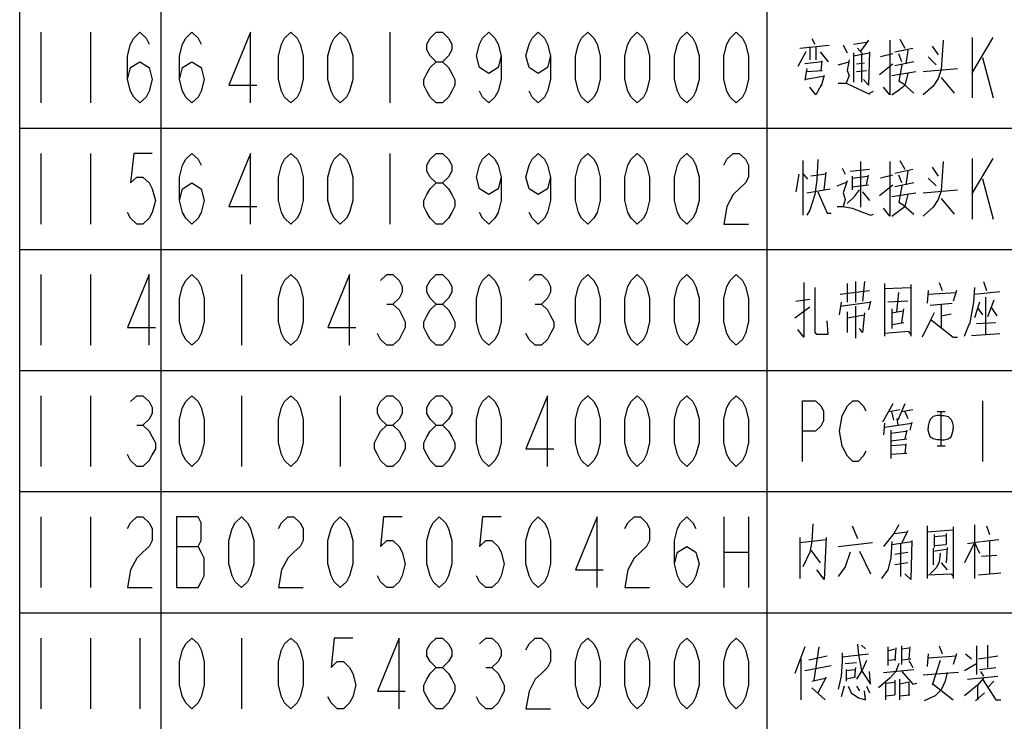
# Model space of a CAD drawing. Header units: millimetres. Extents: x 0 to 5902, y 0 to 4136.
# Tile 54 of 59: x 4934 to 5178, y 3453 to 3627. Entities that reach past the tile are written whole.
import ezdxf

# ---------------------------------------------------------------- set-up
doc = ezdxf.new("R2010")
doc.units = ezdxf.units.MM
doc.header["$LTSCALE"] = 81.675
doc.layers.get('0').update_dxf_attribs({"linetype": 'CONTINUOUS'})
doc.layers.add('010008340000_DXF_TABLE', color=7, linetype='CONTINUOUS')

# ---------------------------------------------------------------- blocks, each defined once
blk = doc.blocks.new('TABLE_BL0', base_point=(5418.04, 2054.83))
at = {"layer": '010008340000_DXF_TABLE', "color": 2, "linetype": 'Continuous'}
for p, q in [((4934.17, 330.25), (4934.17, 3780.25)), ((4969.17, 330.25), (4969.17, 3780.25)), ((5119.17, 330.25), (5119.17, 3780.25)), ((4934.17, 3600.25), (5894.17, 3600.25)), ((4934.17, 3570.25), (5894.17, 3570.25)), ((4934.17, 3540.25), (5894.17, 3540.25)), ((4934.17, 3510.25), (5894.17, 3510.25)), ((4934.17, 3480.25), (5894.17, 3480.25))]:
    blk.add_line(p, q, dxfattribs=at)
at = {"layer": '010008340000_DXF_TABLE', "color": 5, "linetype": 'Continuous'}
for p, q in [((4939.42, 3624), (4939.42, 3606.5)), ((4951.67, 3624), (4951.67, 3606.5)), ((5025.79, 3624), (5025.79, 3606.5)), ((5130.29, 3622.51), (5131.04, 3621.06)), ((5152.04, 3622.27), (5153.29, 3620.09)), ((5169.92, 3622.75), (5169.92, 3607.75)), ((5169.92, 3614), (5175.17, 3622.75)), ((5127.29, 3620.09), (5134.54, 3620.82)), ((5129.79, 3620.33), (5129.79, 3617.19)), ((5131.29, 3620.33), (5131.29, 3617.19)), ((5138.04, 3620.82), (5139.04, 3618.88)), ((5140.54, 3621.06), (5143.79, 3621.54)), ((5141.54, 3620.09), (5142.79, 3618.64)), ((5144.29, 3622.03), (5142.29, 3619.37)), ((5150.79, 3619.13), (5155.29, 3620.09)), ((5160.04, 3620.58), (5161.54, 3618.4)), ((5128.79, 3619.13), (5126.79, 3615.5)), ((5132.29, 3619.13), (5134.29, 3616.71)), ((5140.54, 3618.16), (5144.54, 3618.88)), ((5140.54, 3618.88), (5140.54, 3611.63)), ((5142.54, 3618.4), (5142.54, 3611.63)), ((5150.29, 3618.64), (5147.29, 3617.92)), ((5152.54, 3616.71), (5151.79, 3618.64)), ((5154.04, 3619.61), (5153.54, 3616.22)), ((5161.04, 3615.98), (5159.04, 3617.92)), ((5172.54, 3617.75), (5175.17, 3607.75)), ((5132.79, 3616.71), (5128.54, 3616.22)), ((5129.04, 3615.01), (5128.54, 3612.11)), ((5132.54, 3614.53), (5132.79, 3616.95)), ((5136.79, 3615.98), (5139.54, 3616.71)), ((5141.29, 3616.22), (5143.29, 3616.46)), ((5147.04, 3613.56), (5150.29, 3616.22)), ((5155.54, 3616.71), (5150.79, 3615.74)), ((5152.54, 3615.98), (5151.79, 3611.87)), ((5157.79, 3614.29), (5166.29, 3615.01)), ((5133.04, 3613.08), (5128.79, 3612.35)), ((5129.04, 3614.29), (5132.79, 3614.53)), ((5133.29, 3613.32), (5132.54, 3610.66)), ((5141.29, 3614.29), (5143.79, 3614.53)), ((5150.04, 3613.32), (5156.04, 3614.29)), ((5154.04, 3613.8), (5153.29, 3610.9)), ((5162.29, 3612.83), (5165.54, 3608.96)), ((5153.04, 3611.14), (5151.79, 3611.87)), ((5153.04, 3611.14), (5155.54, 3608.96)), ((5144.54, 3608.96), (5145.54, 3609.45)), ((4939.42, 3594), (4939.42, 3576.5)), ((4951.67, 3594), (4951.67, 3576.5)), ((5025.79, 3594), (5025.79, 3576.5)), ((5128.04, 3592.27), (5128.04, 3578.72)), ((5142.29, 3592.03), (5142.29, 3580.66)), ((5152.04, 3592.27), (5153.29, 3590.09)), ((5160.04, 3590.58), (5161.54, 3588.4)), ((5169.92, 3592.75), (5169.92, 3577.75)), ((5169.92, 3584), (5175.17, 3592.75)), ((5127.04, 3588.88), (5126.29, 3584.53)), ((5129.29, 3587.67), (5128.04, 3589.13)), ((5133.79, 3588.88), (5130.04, 3588.4)), ((5133.29, 3585.01), (5133.79, 3589.37)), ((5137.79, 3590.34), (5138.54, 3588.88)), ((5139.79, 3589.61), (5144.54, 3590.09)), ((5140.29, 3587.92), (5144.04, 3588.4)), ((5140.29, 3588.4), (5140.29, 3585.01)), ((5143.79, 3586.22), (5144.29, 3588.64)), ((5150.29, 3588.64), (5147.29, 3587.92)), ((5150.79, 3589.13), (5155.29, 3590.09)), ((5152.54, 3586.71), (5151.79, 3588.64)), ((5154.04, 3589.61), (5153.54, 3586.22)), ((5136.54, 3585.98), (5139.04, 3586.95)), ((5140.29, 3585.74), (5144.29, 3586.22)), ((5147.04, 3583.56), (5150.29, 3586.22)), ((5155.54, 3586.71), (5150.79, 3585.74)), ((5152.54, 3585.98), (5151.79, 3581.87)), ((5161.04, 3585.98), (5159.04, 3587.92)), ((5172.54, 3587.75), (5175.17, 3577.75)), ((5129.04, 3584.29), (5134.79, 3585.25)), ((5140.79, 3583.32), (5139.04, 3581.63)), ((5140.79, 3583.32), (5142.04, 3585.01)), ((5142.79, 3584.53), (5144.54, 3582.35)), ((5150.04, 3583.32), (5156.04, 3584.29)), ((5154.04, 3583.8), (5153.29, 3580.9)), ((5157.79, 3584.29), (5166.29, 3585.01)), ((5153.04, 3581.14), (5151.79, 3581.87)), ((5153.04, 3581.14), (5155.54, 3578.96)), ((5162.29, 3582.84), (5165.54, 3578.96)), ((4939.42, 3564), (4939.42, 3546.5)), ((4951.67, 3564), (4951.67, 3546.5)), ((4989.04, 3564), (4989.04, 3546.5)), ((5139.04, 3561.79), (5139.04, 3557.19)), ((5141.04, 3562.27), (5141.04, 3557.19)), ((5143.29, 3562.27), (5142.79, 3557.43)), ((5148.29, 3561.79), (5148.29, 3548.72)), ((5154.79, 3561.54), (5154.79, 3548.72)), ((5161.79, 3562.03), (5162.54, 3560.09)), ((5172.79, 3562.27), (5173.54, 3560.09)), ((5137.29, 3559.13), (5144.54, 3560.09)), ((5148.29, 3560.58), (5154.79, 3560.82)), ((5151.29, 3554.77), (5151.79, 3559.61)), ((5159.04, 3560.09), (5158.79, 3556.95)), ((5159.04, 3559.13), (5166.04, 3559.61)), ((5166.04, 3560.09), (5165.29, 3557.43)), ((5170.54, 3559.13), (5176.79, 3559.85)), ((5025.03, 3556.71), (5026.56, 3556.71)), ((5061.78, 3556.71), (5063.31, 3556.71)), ((5126.29, 3557.43), (5129.79, 3557.92)), ((5137.54, 3557.19), (5137.04, 3554.04)), ((5137.29, 3556.22), (5144.54, 3557.19)), ((5144.79, 3557.43), (5144.29, 3555.25)), ((5154.04, 3557.43), (5149.04, 3557.19)), ((5159.54, 3556.46), (5165.04, 3556.95)), ((5162.29, 3556.71), (5162.29, 3550.9)), ((5171.79, 3557.19), (5170.54, 3553.32)), ((5173.29, 3558.4), (5173.29, 3549.21)), ((5175.29, 3557.67), (5173.79, 3553.56)), ((5126.04, 3553.32), (5129.79, 3555.98)), ((5139.04, 3554.77), (5139.04, 3549.69)), ((5139.04, 3553.32), (5143.29, 3554.04)), ((5141.04, 3556.22), (5141.04, 3548.24)), ((5150.04, 3555.5), (5150.04, 3550.66)), ((5150.04, 3554.53), (5152.79, 3555.01)), ((5152.54, 3552.11), (5153.04, 3555.5)), ((5162.29, 3553.8), (5164.79, 3554.29)), ((5171.29, 3555.74), (5172.54, 3554.04)), ((5174.54, 3555.98), (5176.04, 3553.8)), ((5150.04, 3551.63), (5153.04, 3552.11)), ((5168.04, 3548.72), (5169.29, 3551.87)), ((5171.04, 3551.87), (5175.79, 3552.11)), ((5169.79, 3548.96), (5176.79, 3549.45)), ((4939.42, 3534), (4939.42, 3516.5)), ((4951.67, 3534), (4951.67, 3516.5)), ((4989.04, 3534), (4989.04, 3516.5)), ((5013.54, 3534), (5013.54, 3516.5)), ((5150.29, 3532.03), (5147.79, 3527.43)), ((5153.29, 3532.03), (5151.54, 3527.92)), ((5172.54, 3532.75), (5172.54, 3517.75)), ((5149.29, 3530.09), (5152.04, 3530.58)), ((5150.54, 3527.92), (5150.04, 3530.09)), ((5152.54, 3530.09), (5155.29, 3530.58)), ((5153.29, 3530.09), (5154.04, 3528.4)), ((5161.29, 3530.09), (5163.29, 3530.09)), ((5162.29, 3521.63), (5162.29, 3530.09)), ((5148.29, 3527.19), (5148.04, 3524.29)), ((5148.29, 3526.22), (5155.04, 3527.19)), ((5151.29, 3528.4), (5151.54, 3526.71)), ((5155.04, 3527.43), (5154.54, 3525.5)), ((5161.29, 3529.13), (5160.29, 3528.88)), ((5162.29, 3529.13), (5161.29, 3529.13)), ((5164.04, 3528.88), (5164.79, 3528.16)), ((5164.79, 3528.16), (5165.04, 3527.43)), ((4963.15, 3526.71), (4964.68, 3526.71)), ((5149.79, 3525.5), (5149.79, 3518.48)), ((5149.79, 3524.77), (5153.54, 3525.25)), ((5153.79, 3525.5), (5153.29, 3523.32)), ((5159.04, 3526.46), (5159.04, 3525.98)), ((5159.04, 3525.5), (5159.04, 3525.98)), ((5159.29, 3524.53), (5159.04, 3525.5)), ((5165.04, 3524.53), (5165.29, 3525.5)), ((5165.29, 3525.5), (5165.29, 3525.98)), ((5149.79, 3522.84), (5153.79, 3523.32)), ((5159.54, 3523.8), (5159.29, 3524.53)), ((5160.29, 3523.32), (5159.54, 3523.8)), ((5161.29, 3523.08), (5160.29, 3523.32)), ((5162.29, 3523.08), (5161.29, 3523.08)), ((5164.79, 3523.8), (5165.04, 3524.53)), ((5153.54, 3521.87), (5149.79, 3521.63)), ((5153.54, 3522.11), (5153.29, 3519.69)), ((5161.29, 3521.63), (5163.29, 3521.63)), ((5153.79, 3519.69), (5149.79, 3519.45)), ((4939.42, 3504), (4939.42, 3486.5)), ((4951.67, 3504), (4951.67, 3486.5)), ((5108.48, 3504), (5108.48, 3486.5)), ((5114.61, 3504), (5114.61, 3486.5)), ((5130.54, 3502.27), (5130.29, 3497.92)), ((5140.29, 3501.79), (5141.54, 3498.64)), ((5150.79, 3499.85), (5153.79, 3500.33)), ((5154.04, 3500.58), (5152.54, 3497.67)), ((5158.79, 3501.79), (5158.79, 3488.72)), ((5158.79, 3500.33), (5165.29, 3500.82)), ((5165.29, 3501.54), (5165.29, 3488.72)), ((5170.54, 3502.03), (5170.54, 3488.72)), ((5173.54, 3501.79), (5174.29, 3499.61)), ((5127.29, 3498.88), (5127.29, 3488.72)), ((5127.29, 3497.67), (5133.79, 3498.4)), ((5150.04, 3497.19), (5155.04, 3497.92)), ((5160.54, 3499.61), (5160.54, 3496.46)), ((5160.54, 3499.13), (5163.54, 3499.37)), ((5163.54, 3499.85), (5163.54, 3497.19)), ((5168.79, 3497.43), (5172.04, 3497.92)), ((5172.29, 3497.92), (5176.54, 3498.4)), ((5174.29, 3498.16), (5174.29, 3489.93)), ((4972.97, 3496.71), (4978.33, 3496.71)), ((5130.04, 3495.74), (5132.29, 3492.59)), ((5136.79, 3496.71), (5145.29, 3497.67)), ((5142.04, 3495.5), (5144.79, 3489.93)), ((5152.29, 3489.21), (5152.29, 3497.43)), ((5160.29, 3496.22), (5160.29, 3492.11)), ((5160.29, 3495.5), (5163.54, 3495.98)), ((5160.54, 3496.95), (5163.54, 3497.19)), ((5163.79, 3496.46), (5163.54, 3492.59)), ((5170.54, 3497.67), (5168.04, 3492.59)), ((5170.54, 3497.67), (5171.79, 3495.01)), ((5108.48, 3495.25), (5114.61, 3495.25)), ((5150.79, 3494.77), (5154.04, 3495.25)), ((5162.04, 3495.01), (5161.79, 3492.83)), ((5172.29, 3494.29), (5176.04, 3494.53)), ((5154.04, 3492.59), (5150.79, 3492.11)), ((5162.29, 3492.59), (5163.79, 3490.9)), ((5171.54, 3489.69), (5177.04, 3490.17)), ((4939.42, 3474), (4939.42, 3456.5)), ((4951.67, 3474), (4951.67, 3456.5)), ((4963.92, 3474), (4963.92, 3456.5)), ((4989.04, 3474), (4989.04, 3456.5)), ((5128.54, 3471.79), (5126.04, 3465.25)), ((5132.04, 3471.79), (5130.79, 3463.56)), ((5142.54, 3472.27), (5143.54, 3471.3)), ((5149.04, 3471.79), (5149.04, 3467.19)), ((5149.04, 3470.82), (5150.79, 3471.3)), ((5151.04, 3471.54), (5150.79, 3468.4)), ((5152.54, 3467.43), (5152.54, 3472.03)), ((5152.54, 3471.3), (5154.29, 3471.54)), ((5154.54, 3471.79), (5154.29, 3468.88)), ((5161.79, 3472.03), (5162.54, 3470.09)), ((5171.04, 3472.03), (5171.04, 3465.01)), ((5173.79, 3472.27), (5173.79, 3466.71)), ((5127.54, 3468.88), (5127.54, 3458.72)), ((5129.54, 3468.64), (5134.04, 3469.61)), ((5137.79, 3469.37), (5144.29, 3470.09)), ((5151.04, 3468.64), (5149.04, 3468.4)), ((5152.54, 3468.64), (5154.79, 3468.88)), ((5159.04, 3470.09), (5158.79, 3466.95)), ((5159.04, 3469.13), (5166.04, 3469.61)), ((5166.04, 3470.09), (5165.29, 3467.43)), ((5168.29, 3470.09), (5169.79, 3468.88)), ((5171.54, 3468.88), (5176.29, 3469.61)), ((5049.53, 3466.71), (5051.06, 3466.71)), ((5128.54, 3465.98), (5135.04, 3467.19)), ((5138.54, 3467.67), (5141.29, 3467.92)), ((5138.79, 3465.98), (5140.79, 3466.22)), ((5138.79, 3466.22), (5138.79, 3463.32)), ((5141.04, 3466.71), (5140.79, 3464.29)), ((5148.04, 3465.5), (5155.54, 3466.22)), ((5154.29, 3468.4), (5155.29, 3466.71)), ((5162.04, 3468.4), (5160.04, 3462.35)), ((5168.04, 3465.98), (5171.04, 3467.67)), ((5171.79, 3466.22), (5175.79, 3466.71)), ((5130.29, 3463.32), (5133.54, 3464.04)), ((5133.79, 3464.29), (5131.79, 3460.42)), ((5141.04, 3464.29), (5138.79, 3463.8)), ((5152.04, 3458.72), (5152.04, 3463.8)), ((5166.54, 3465.5), (5157.79, 3464.77)), ((5168.79, 3463.8), (5176.29, 3464.53)), ((5172.04, 3465.74), (5172.79, 3464.53)), ((5130.29, 3461.63), (5133.54, 3458.72)), ((5138.29, 3462.11), (5137.54, 3459.45)), ((5141.29, 3462.11), (5142.04, 3460.9)), ((5143.79, 3462.11), (5144.54, 3460.42)), ((5148.54, 3462.84), (5150.79, 3463.08)), ((5148.54, 3463.08), (5148.54, 3458.72)), ((5150.79, 3463.56), (5150.79, 3459.93)), ((5154.29, 3463.08), (5152.04, 3462.59)), ((5154.29, 3463.08), (5154.29, 3459.93)), ((5160.29, 3462.59), (5165.29, 3458.72)), ((5171.29, 3462.35), (5171.29, 3458.72)), ((5175.29, 3463.32), (5173.79, 3461.63)), ((5143.54, 3458.72), (5143.29, 3460.9)), ((5148.54, 3459.69), (5150.79, 3459.93)), ((5152.04, 3459.69), (5154.54, 3459.93)), ((5170.79, 3458.48), (5173.04, 3460.42))]:
    blk.add_line(p, q, dxfattribs=at)
for points in [[(4960.86, 3612.34), (4961.62, 3615.25), (4963.92, 3616.71), (4966.22, 3615.25), (4966.98, 3612.34), (4966.22, 3609.42), (4965.45, 3607.96), (4963.92, 3606.5), (4962.39, 3607.96), (4961.62, 3609.42), (4960.86, 3612.34), (4960.86, 3618.17), (4961.62, 3621.09), (4962.39, 3622.55), (4963.92, 3624), (4965.45, 3622.55), (4966.22, 3621.09)], [(4973.73, 3612.34), (4974.5, 3615.25), (4976.79, 3616.71), (4979.09, 3615.25), (4979.86, 3612.34), (4979.09, 3609.42), (4978.33, 3607.96), (4976.79, 3606.5), (4975.26, 3607.96), (4974.5, 3609.42), (4973.73, 3612.34), (4973.73, 3618.17), (4974.5, 3621.09), (4975.26, 3622.55), (4976.79, 3624), (4978.33, 3622.55), (4979.09, 3621.09)], [(4991.34, 3606.5), (4991.34, 3624), (4985.98, 3610.88), (4992.87, 3610.88)], [(5001.29, 3606.5), (4999.76, 3607.96), (4999, 3609.42), (4998.23, 3612.34), (4998.23, 3618.17), (4999, 3621.09), (4999.76, 3622.55), (5001.29, 3624), (5002.83, 3622.55), (5003.59, 3621.09), (5004.36, 3618.17), (5004.36, 3612.34), (5003.59, 3609.42), (5002.83, 3607.96), (5001.29, 3606.5)], [(5013.54, 3606.5), (5012.01, 3607.96), (5011.25, 3609.42), (5010.48, 3612.34), (5010.48, 3618.17), (5011.25, 3621.09), (5012.01, 3622.55), (5013.54, 3624), (5015.08, 3622.55), (5015.84, 3621.09), (5016.61, 3618.17), (5016.61, 3612.34), (5015.84, 3609.42), (5015.08, 3607.96), (5013.54, 3606.5)], [(5037.28, 3616.71), (5035.75, 3618.17), (5034.98, 3619.63), (5034.98, 3621.09), (5035.75, 3622.55), (5037.28, 3624), (5038.81, 3624), (5040.34, 3622.55), (5041.11, 3621.09), (5041.11, 3619.63), (5040.34, 3618.17), (5038.81, 3616.71)], [(5053.36, 3618.17), (5052.59, 3615.25), (5050.29, 3613.8), (5048, 3615.25), (5047.23, 3618.17), (5048, 3621.09), (5048.76, 3622.55), (5050.29, 3624), (5051.83, 3622.55), (5052.59, 3621.09), (5053.36, 3618.17), (5053.36, 3612.34), (5052.59, 3609.42), (5051.83, 3607.96), (5050.29, 3606.5), (5048.76, 3607.96), (5048, 3609.42)], [(5065.61, 3618.17), (5064.84, 3615.25), (5062.54, 3613.8), (5060.25, 3615.25), (5059.48, 3618.17), (5060.25, 3621.09), (5061.01, 3622.55), (5062.54, 3624), (5064.08, 3622.55), (5064.84, 3621.09), (5065.61, 3618.17), (5065.61, 3612.34), (5064.84, 3609.42), (5064.08, 3607.96), (5062.54, 3606.5), (5061.01, 3607.96), (5060.25, 3609.42)], [(5074.79, 3606.5), (5073.26, 3607.96), (5072.5, 3609.42), (5071.73, 3612.34), (5071.73, 3618.17), (5072.5, 3621.09), (5073.26, 3622.55), (5074.79, 3624), (5076.33, 3622.55), (5077.09, 3621.09), (5077.86, 3618.17), (5077.86, 3612.34), (5077.09, 3609.42), (5076.33, 3607.96), (5074.79, 3606.5)], [(5087.04, 3606.5), (5085.51, 3607.96), (5084.75, 3609.42), (5083.98, 3612.34), (5083.98, 3618.17), (5084.75, 3621.09), (5085.51, 3622.55), (5087.04, 3624), (5088.58, 3622.55), (5089.34, 3621.09), (5090.11, 3618.17), (5090.11, 3612.34), (5089.34, 3609.42), (5088.58, 3607.96), (5087.04, 3606.5)], [(5099.29, 3606.5), (5097.76, 3607.96), (5097, 3609.42), (5096.23, 3612.34), (5096.23, 3618.17), (5097, 3621.09), (5097.76, 3622.55), (5099.29, 3624), (5100.83, 3622.55), (5101.59, 3621.09), (5102.36, 3618.17), (5102.36, 3612.34), (5101.59, 3609.42), (5100.83, 3607.96), (5099.29, 3606.5)], [(5111.54, 3606.5), (5110.01, 3607.96), (5109.25, 3609.42), (5108.48, 3612.34), (5108.48, 3618.17), (5109.25, 3621.09), (5110.01, 3622.55), (5111.54, 3624), (5113.08, 3622.55), (5113.84, 3621.09), (5114.61, 3618.17), (5114.61, 3612.34), (5113.84, 3609.42), (5113.08, 3607.96), (5111.54, 3606.5)], [(5149.54, 3622.03), (5149.54, 3608.48), (5148.04, 3610.42)], [(5162.79, 3622.03), (5162.29, 3614.77), (5161.54, 3612.59), (5160.29, 3610.66), (5157.79, 3608.48)], [(5144.54, 3619.13), (5144.29, 3610.9), (5143.04, 3612.35)], [(5037.28, 3606.5), (5035.75, 3607.96), (5034.98, 3609.42), (5034.22, 3610.88), (5034.22, 3612.34), (5034.98, 3613.8), (5035.75, 3615.25), (5037.28, 3616.71), (5038.81, 3616.71), (5040.34, 3615.25), (5041.11, 3613.8), (5041.87, 3612.34), (5041.87, 3610.88), (5041.11, 3609.42), (5040.34, 3607.96), (5038.81, 3606.5), (5037.28, 3606.5)], [(5139.54, 3617.19), (5139.04, 3614.53), (5139.54, 3613.32), (5138.79, 3611.38)], [(5132.54, 3610.9), (5131.29, 3608.48), (5129.79, 3610.42)], [(5136.79, 3611.38), (5138.79, 3611.38), (5144.54, 3608.72)], [(5150.04, 3608.48), (5152.04, 3609.93), (5153.29, 3610.9)], [(4966.98, 3594), (4962.39, 3594), (4961.62, 3586.71), (4963.15, 3588.17), (4964.68, 3588.17), (4966.22, 3586.71), (4966.98, 3585.25), (4967.75, 3582.34), (4966.98, 3579.42), (4966.22, 3577.96), (4964.68, 3576.5), (4963.15, 3576.5), (4961.62, 3577.96), (4960.86, 3579.42)], [(4973.73, 3582.34), (4974.5, 3585.25), (4976.79, 3586.71), (4979.09, 3585.25), (4979.86, 3582.34), (4979.09, 3579.42), (4978.33, 3577.96), (4976.79, 3576.5), (4975.26, 3577.96), (4974.5, 3579.42), (4973.73, 3582.34), (4973.73, 3588.17), (4974.5, 3591.09), (4975.26, 3592.55), (4976.79, 3594), (4978.33, 3592.55), (4979.09, 3591.09)], [(4991.34, 3576.5), (4991.34, 3594), (4985.98, 3580.88), (4992.87, 3580.88)], [(5001.29, 3576.5), (4999.76, 3577.96), (4999, 3579.42), (4998.23, 3582.34), (4998.23, 3588.17), (4999, 3591.09), (4999.76, 3592.55), (5001.29, 3594), (5002.83, 3592.55), (5003.59, 3591.09), (5004.36, 3588.17), (5004.36, 3582.34), (5003.59, 3579.42), (5002.83, 3577.96), (5001.29, 3576.5)], [(5013.54, 3576.5), (5012.01, 3577.96), (5011.25, 3579.42), (5010.48, 3582.34), (5010.48, 3588.17), (5011.25, 3591.09), (5012.01, 3592.55), (5013.54, 3594), (5015.08, 3592.55), (5015.84, 3591.09), (5016.61, 3588.17), (5016.61, 3582.34), (5015.84, 3579.42), (5015.08, 3577.96), (5013.54, 3576.5)], [(5037.28, 3586.71), (5035.75, 3588.17), (5034.98, 3589.63), (5034.98, 3591.09), (5035.75, 3592.55), (5037.28, 3594), (5038.81, 3594), (5040.34, 3592.55), (5041.11, 3591.09), (5041.11, 3589.63), (5040.34, 3588.17), (5038.81, 3586.71)], [(5053.36, 3588.17), (5052.59, 3585.25), (5050.29, 3583.8), (5048, 3585.25), (5047.23, 3588.17), (5048, 3591.09), (5048.76, 3592.55), (5050.29, 3594), (5051.83, 3592.55), (5052.59, 3591.09), (5053.36, 3588.17), (5053.36, 3582.34), (5052.59, 3579.42), (5051.83, 3577.96), (5050.29, 3576.5), (5048.76, 3577.96), (5048, 3579.42)], [(5065.61, 3588.17), (5064.84, 3585.25), (5062.54, 3583.8), (5060.25, 3585.25), (5059.48, 3588.17), (5060.25, 3591.09), (5061.01, 3592.55), (5062.54, 3594), (5064.08, 3592.55), (5064.84, 3591.09), (5065.61, 3588.17), (5065.61, 3582.34), (5064.84, 3579.42), (5064.08, 3577.96), (5062.54, 3576.5), (5061.01, 3577.96), (5060.25, 3579.42)], [(5074.79, 3576.5), (5073.26, 3577.96), (5072.5, 3579.42), (5071.73, 3582.34), (5071.73, 3588.17), (5072.5, 3591.09), (5073.26, 3592.55), (5074.79, 3594), (5076.33, 3592.55), (5077.09, 3591.09), (5077.86, 3588.17), (5077.86, 3582.34), (5077.09, 3579.42), (5076.33, 3577.96), (5074.79, 3576.5)], [(5087.04, 3576.5), (5085.51, 3577.96), (5084.75, 3579.42), (5083.98, 3582.34), (5083.98, 3588.17), (5084.75, 3591.09), (5085.51, 3592.55), (5087.04, 3594), (5088.58, 3592.55), (5089.34, 3591.09), (5090.11, 3588.17), (5090.11, 3582.34), (5089.34, 3579.42), (5088.58, 3577.96), (5087.04, 3576.5)], [(5099.29, 3576.5), (5097.76, 3577.96), (5097, 3579.42), (5096.23, 3582.34), (5096.23, 3588.17), (5097, 3591.09), (5097.76, 3592.55), (5099.29, 3594), (5100.83, 3592.55), (5101.59, 3591.09), (5102.36, 3588.17), (5102.36, 3582.34), (5101.59, 3579.42), (5100.83, 3577.96), (5099.29, 3576.5)], [(5108.48, 3591.09), (5109.25, 3592.55), (5110.78, 3594), (5112.31, 3594), (5113.84, 3592.55), (5114.61, 3591.09), (5114.61, 3588.17), (5113.84, 3586.71), (5112.31, 3585.25), (5110.78, 3583.8), (5109.25, 3580.88), (5108.48, 3576.5), (5114.61, 3576.5)], [(5131.79, 3592.51), (5131.54, 3587.43), (5131.04, 3583.8), (5129.79, 3579.93), (5129.04, 3578.72)], [(5149.54, 3592.03), (5149.54, 3578.48), (5148.04, 3580.42)], [(5162.79, 3592.03), (5162.29, 3584.77), (5161.54, 3582.59), (5160.29, 3580.66), (5157.79, 3578.48)], [(5037.28, 3576.5), (5035.75, 3577.96), (5034.98, 3579.42), (5034.22, 3580.88), (5034.22, 3582.34), (5034.98, 3583.8), (5035.75, 3585.25), (5037.28, 3586.71), (5038.81, 3586.71), (5040.34, 3585.25), (5041.11, 3583.8), (5041.87, 3582.34), (5041.87, 3580.88), (5041.11, 3579.42), (5040.34, 3577.96), (5038.81, 3576.5), (5037.28, 3576.5)], [(5139.04, 3587.19), (5138.04, 3584.29), (5138.54, 3582.59), (5138.04, 3580.9)], [(5131.79, 3584.53), (5134.04, 3579.21), (5135.04, 3579.21)], [(5136.54, 3580.9), (5138.04, 3580.9), (5140.29, 3580.42), (5144.79, 3578.72), (5145.54, 3578.96)], [(5150.04, 3578.48), (5152.04, 3579.93), (5153.29, 3580.9)], [(4966.22, 3546.5), (4966.22, 3564), (4960.86, 3550.88), (4967.75, 3550.88)], [(4976.79, 3546.5), (4975.26, 3547.96), (4974.5, 3549.42), (4973.73, 3552.34), (4973.73, 3558.17), (4974.5, 3561.09), (4975.26, 3562.55), (4976.79, 3564), (4978.33, 3562.55), (4979.09, 3561.09), (4979.86, 3558.17), (4979.86, 3552.34), (4979.09, 3549.42), (4978.33, 3547.96), (4976.79, 3546.5)], [(5001.29, 3546.5), (4999.76, 3547.96), (4999, 3549.42), (4998.23, 3552.34), (4998.23, 3558.17), (4999, 3561.09), (4999.76, 3562.55), (5001.29, 3564), (5002.83, 3562.55), (5003.59, 3561.09), (5004.36, 3558.17), (5004.36, 3552.34), (5003.59, 3549.42), (5002.83, 3547.96), (5001.29, 3546.5)], [(5015.84, 3546.5), (5015.84, 3564), (5010.48, 3550.88), (5017.37, 3550.88)], [(5023.5, 3562.55), (5025.03, 3564), (5026.56, 3564), (5028.09, 3562.55), (5028.86, 3561.09), (5028.86, 3559.63), (5028.09, 3558.17), (5026.56, 3556.71), (5028.09, 3555.25), (5028.86, 3553.8), (5029.62, 3552.34), (5029.62, 3550.88), (5028.86, 3549.42), (5028.09, 3547.96), (5026.56, 3546.5), (5025.03, 3546.5), (5023.5, 3547.96), (5022.73, 3549.42)], [(5037.28, 3556.71), (5035.75, 3558.17), (5034.98, 3559.63), (5034.98, 3561.09), (5035.75, 3562.55), (5037.28, 3564), (5038.81, 3564), (5040.34, 3562.55), (5041.11, 3561.09), (5041.11, 3559.63), (5040.34, 3558.17), (5038.81, 3556.71)], [(5050.29, 3546.5), (5048.76, 3547.96), (5048, 3549.42), (5047.23, 3552.34), (5047.23, 3558.17), (5048, 3561.09), (5048.76, 3562.55), (5050.29, 3564), (5051.83, 3562.55), (5052.59, 3561.09), (5053.36, 3558.17), (5053.36, 3552.34), (5052.59, 3549.42), (5051.83, 3547.96), (5050.29, 3546.5)], [(5060.25, 3562.55), (5061.78, 3564), (5063.31, 3564), (5064.84, 3562.55), (5065.61, 3561.09), (5065.61, 3559.63), (5064.84, 3558.17), (5063.31, 3556.71), (5064.84, 3555.25), (5065.61, 3553.8), (5066.37, 3552.34), (5066.37, 3550.88), (5065.61, 3549.42), (5064.84, 3547.96), (5063.31, 3546.5), (5061.78, 3546.5), (5060.25, 3547.96), (5059.48, 3549.42)], [(5074.79, 3546.5), (5073.26, 3547.96), (5072.5, 3549.42), (5071.73, 3552.34), (5071.73, 3558.17), (5072.5, 3561.09), (5073.26, 3562.55), (5074.79, 3564), (5076.33, 3562.55), (5077.09, 3561.09), (5077.86, 3558.17), (5077.86, 3552.34), (5077.09, 3549.42), (5076.33, 3547.96), (5074.79, 3546.5)], [(5087.04, 3546.5), (5085.51, 3547.96), (5084.75, 3549.42), (5083.98, 3552.34), (5083.98, 3558.17), (5084.75, 3561.09), (5085.51, 3562.55), (5087.04, 3564), (5088.58, 3562.55), (5089.34, 3561.09), (5090.11, 3558.17), (5090.11, 3552.34), (5089.34, 3549.42), (5088.58, 3547.96), (5087.04, 3546.5)], [(5099.29, 3546.5), (5097.76, 3547.96), (5097, 3549.42), (5096.23, 3552.34), (5096.23, 3558.17), (5097, 3561.09), (5097.76, 3562.55), (5099.29, 3564), (5100.83, 3562.55), (5101.59, 3561.09), (5102.36, 3558.17), (5102.36, 3552.34), (5101.59, 3549.42), (5100.83, 3547.96), (5099.29, 3546.5)], [(5111.54, 3546.5), (5110.01, 3547.96), (5109.25, 3549.42), (5108.48, 3552.34), (5108.48, 3558.17), (5109.25, 3561.09), (5110.01, 3562.55), (5111.54, 3564), (5113.08, 3562.55), (5113.84, 3561.09), (5114.61, 3558.17), (5114.61, 3552.34), (5113.84, 3549.42), (5113.08, 3547.96), (5111.54, 3546.5)], [(5128.29, 3562.03), (5128.29, 3548.48), (5126.79, 3550.42)], [(5131.04, 3560.82), (5131.04, 3549.69), (5131.54, 3549.21), (5134.29, 3549.21), (5134.04, 3552.59)], [(5170.54, 3560.82), (5170.29, 3557.19), (5169.29, 3551.63)], [(5037.28, 3546.5), (5035.75, 3547.96), (5034.98, 3549.42), (5034.22, 3550.88), (5034.22, 3552.34), (5034.98, 3553.8), (5035.75, 3555.25), (5037.28, 3556.71), (5038.81, 3556.71), (5040.34, 3555.25), (5041.11, 3553.8), (5041.87, 3552.34), (5041.87, 3550.88), (5041.11, 3549.42), (5040.34, 3547.96), (5038.81, 3546.5), (5037.28, 3546.5)], [(5143.29, 3554.53), (5142.79, 3549.69), (5142.04, 3550.66)], [(5160.54, 3554.53), (5159.54, 3552.59), (5157.54, 3548.48)], [(5159.79, 3552.83), (5165.29, 3548.48), (5166.29, 3548.48)], [(5154.79, 3549.21), (5154.29, 3549.93), (5148.29, 3549.45)], [(4961.62, 3532.55), (4963.15, 3534), (4964.68, 3534), (4966.22, 3532.55), (4966.98, 3531.09), (4966.98, 3529.63), (4966.22, 3528.17), (4964.68, 3526.71), (4966.22, 3525.25), (4966.98, 3523.8), (4967.75, 3522.34), (4967.75, 3520.88), (4966.98, 3519.42), (4966.22, 3517.96), (4964.68, 3516.5), (4963.15, 3516.5), (4961.62, 3517.96), (4960.86, 3519.42)], [(4976.79, 3516.5), (4975.26, 3517.96), (4974.5, 3519.42), (4973.73, 3522.34), (4973.73, 3528.17), (4974.5, 3531.09), (4975.26, 3532.55), (4976.79, 3534), (4978.33, 3532.55), (4979.09, 3531.09), (4979.86, 3528.17), (4979.86, 3522.34), (4979.09, 3519.42), (4978.33, 3517.96), (4976.79, 3516.5)], [(5001.29, 3516.5), (4999.76, 3517.96), (4999, 3519.42), (4998.23, 3522.34), (4998.23, 3528.17), (4999, 3531.09), (4999.76, 3532.55), (5001.29, 3534), (5002.83, 3532.55), (5003.59, 3531.09), (5004.36, 3528.17), (5004.36, 3522.34), (5003.59, 3519.42), (5002.83, 3517.96), (5001.29, 3516.5)], [(5025.03, 3526.71), (5023.5, 3528.17), (5022.73, 3529.63), (5022.73, 3531.09), (5023.5, 3532.55), (5025.03, 3534), (5026.56, 3534), (5028.09, 3532.55), (5028.86, 3531.09), (5028.86, 3529.63), (5028.09, 3528.17), (5026.56, 3526.71)], [(5037.28, 3526.71), (5035.75, 3528.17), (5034.98, 3529.63), (5034.98, 3531.09), (5035.75, 3532.55), (5037.28, 3534), (5038.81, 3534), (5040.34, 3532.55), (5041.11, 3531.09), (5041.11, 3529.63), (5040.34, 3528.17), (5038.81, 3526.71)], [(5050.29, 3516.5), (5048.76, 3517.96), (5048, 3519.42), (5047.23, 3522.34), (5047.23, 3528.17), (5048, 3531.09), (5048.76, 3532.55), (5050.29, 3534), (5051.83, 3532.55), (5052.59, 3531.09), (5053.36, 3528.17), (5053.36, 3522.34), (5052.59, 3519.42), (5051.83, 3517.96), (5050.29, 3516.5)], [(5064.84, 3516.5), (5064.84, 3534), (5059.48, 3520.88), (5066.37, 3520.88)], [(5074.79, 3516.5), (5073.26, 3517.96), (5072.5, 3519.42), (5071.73, 3522.34), (5071.73, 3528.17), (5072.5, 3531.09), (5073.26, 3532.55), (5074.79, 3534), (5076.33, 3532.55), (5077.09, 3531.09), (5077.86, 3528.17), (5077.86, 3522.34), (5077.09, 3519.42), (5076.33, 3517.96), (5074.79, 3516.5)], [(5087.04, 3516.5), (5085.51, 3517.96), (5084.75, 3519.42), (5083.98, 3522.34), (5083.98, 3528.17), (5084.75, 3531.09), (5085.51, 3532.55), (5087.04, 3534), (5088.58, 3532.55), (5089.34, 3531.09), (5090.11, 3528.17), (5090.11, 3522.34), (5089.34, 3519.42), (5088.58, 3517.96), (5087.04, 3516.5)], [(5099.29, 3516.5), (5097.76, 3517.96), (5097, 3519.42), (5096.23, 3522.34), (5096.23, 3528.17), (5097, 3531.09), (5097.76, 3532.55), (5099.29, 3534), (5100.83, 3532.55), (5101.59, 3531.09), (5102.36, 3528.17), (5102.36, 3522.34), (5101.59, 3519.42), (5100.83, 3517.96), (5099.29, 3516.5)], [(5111.54, 3516.5), (5110.01, 3517.96), (5109.25, 3519.42), (5108.48, 3522.34), (5108.48, 3528.17), (5109.25, 3531.09), (5110.01, 3532.55), (5111.54, 3534), (5113.08, 3532.55), (5113.84, 3531.09), (5114.61, 3528.17), (5114.61, 3522.34), (5113.84, 3519.42), (5113.08, 3517.96), (5111.54, 3516.5)], [(5127.92, 3517.75), (5127.92, 3532.75), (5131.2, 3532.75), (5132.51, 3531.5), (5133.17, 3530.25), (5133.17, 3527.75), (5132.51, 3526.5), (5131.2, 3525.25), (5127.92, 3525.25)], [(5143.67, 3520.25), (5143.01, 3519), (5141.7, 3517.75), (5140.39, 3517.75), (5139.08, 3519), (5138.42, 3520.25), (5137.76, 3521.5), (5137.11, 3525.25), (5137.76, 3529), (5138.42, 3530.25), (5139.08, 3531.5), (5140.39, 3532.75), (5141.7, 3532.75), (5143.01, 3531.5), (5143.67, 3530.25)], [(5160.29, 3528.88), (5159.54, 3528.16), (5159.29, 3527.43), (5159.04, 3526.46)], [(5162.29, 3529.13), (5163.04, 3529.13), (5164.04, 3528.88)], [(5165.04, 3527.43), (5165.29, 3526.46), (5165.29, 3525.98)], [(5025.03, 3516.5), (5023.5, 3517.96), (5022.73, 3519.42), (5021.97, 3520.88), (5021.97, 3522.34), (5022.73, 3523.8), (5023.5, 3525.25), (5025.03, 3526.71), (5026.56, 3526.71), (5028.09, 3525.25), (5028.86, 3523.8), (5029.62, 3522.34), (5029.62, 3520.88), (5028.86, 3519.42), (5028.09, 3517.96), (5026.56, 3516.5), (5025.03, 3516.5)], [(5037.28, 3516.5), (5035.75, 3517.96), (5034.98, 3519.42), (5034.22, 3520.88), (5034.22, 3522.34), (5034.98, 3523.8), (5035.75, 3525.25), (5037.28, 3526.71), (5038.81, 3526.71), (5040.34, 3525.25), (5041.11, 3523.8), (5041.87, 3522.34), (5041.87, 3520.88), (5041.11, 3519.42), (5040.34, 3517.96), (5038.81, 3516.5), (5037.28, 3516.5)], [(5162.29, 3523.08), (5163.04, 3523.08), (5164.04, 3523.32), (5164.79, 3523.8)], [(4960.86, 3501.09), (4961.62, 3502.55), (4963.15, 3504), (4964.68, 3504), (4966.22, 3502.55), (4966.98, 3501.09), (4966.98, 3498.17), (4966.22, 3496.71), (4964.68, 3495.25), (4963.15, 3493.8), (4961.62, 3490.88), (4960.86, 3486.5), (4966.98, 3486.5)], [(4972.97, 3504), (4972.97, 3486.5), (4978.33, 3486.5), (4979.09, 3487.96), (4979.86, 3489.42), (4979.86, 3493.8), (4979.09, 3495.25), (4978.33, 3496.71), (4979.09, 3498.17), (4979.09, 3502.55), (4978.33, 3504), (4972.97, 3504)], [(4989.04, 3486.5), (4987.51, 3487.96), (4986.75, 3489.42), (4985.98, 3492.34), (4985.98, 3498.17), (4986.75, 3501.09), (4987.51, 3502.55), (4989.04, 3504), (4990.58, 3502.55), (4991.34, 3501.09), (4992.11, 3498.17), (4992.11, 3492.34), (4991.34, 3489.42), (4990.58, 3487.96), (4989.04, 3486.5)], [(4998.23, 3501.09), (4999, 3502.55), (5000.53, 3504), (5002.06, 3504), (5003.59, 3502.55), (5004.36, 3501.09), (5004.36, 3498.17), (5003.59, 3496.71), (5002.06, 3495.25), (5000.53, 3493.8), (4999, 3490.88), (4998.23, 3486.5), (5004.36, 3486.5)], [(5013.54, 3486.5), (5012.01, 3487.96), (5011.25, 3489.42), (5010.48, 3492.34), (5010.48, 3498.17), (5011.25, 3501.09), (5012.01, 3502.55), (5013.54, 3504), (5015.08, 3502.55), (5015.84, 3501.09), (5016.61, 3498.17), (5016.61, 3492.34), (5015.84, 3489.42), (5015.08, 3487.96), (5013.54, 3486.5)], [(5028.86, 3504), (5024.26, 3504), (5023.5, 3496.71), (5025.03, 3498.17), (5026.56, 3498.17), (5028.09, 3496.71), (5028.86, 3495.25), (5029.62, 3492.34), (5028.86, 3489.42), (5028.09, 3487.96), (5026.56, 3486.5), (5025.03, 3486.5), (5023.5, 3487.96), (5022.73, 3489.42)], [(5038.04, 3486.5), (5036.51, 3487.96), (5035.75, 3489.42), (5034.98, 3492.34), (5034.98, 3498.17), (5035.75, 3501.09), (5036.51, 3502.55), (5038.04, 3504), (5039.58, 3502.55), (5040.34, 3501.09), (5041.11, 3498.17), (5041.11, 3492.34), (5040.34, 3489.42), (5039.58, 3487.96), (5038.04, 3486.5)], [(5053.36, 3504), (5048.76, 3504), (5048, 3496.71), (5049.53, 3498.17), (5051.06, 3498.17), (5052.59, 3496.71), (5053.36, 3495.25), (5054.12, 3492.34), (5053.36, 3489.42), (5052.59, 3487.96), (5051.06, 3486.5), (5049.53, 3486.5), (5048, 3487.96), (5047.23, 3489.42)], [(5062.54, 3486.5), (5061.01, 3487.96), (5060.25, 3489.42), (5059.48, 3492.34), (5059.48, 3498.17), (5060.25, 3501.09), (5061.01, 3502.55), (5062.54, 3504), (5064.08, 3502.55), (5064.84, 3501.09), (5065.61, 3498.17), (5065.61, 3492.34), (5064.84, 3489.42), (5064.08, 3487.96), (5062.54, 3486.5)], [(5077.09, 3486.5), (5077.09, 3504), (5071.73, 3490.88), (5078.62, 3490.88)], [(5083.98, 3501.09), (5084.75, 3502.55), (5086.28, 3504), (5087.81, 3504), (5089.34, 3502.55), (5090.11, 3501.09), (5090.11, 3498.17), (5089.34, 3496.71), (5087.81, 3495.25), (5086.28, 3493.8), (5084.75, 3490.88), (5083.98, 3486.5), (5090.11, 3486.5)], [(5096.23, 3492.34), (5097, 3495.25), (5099.29, 3496.71), (5101.59, 3495.25), (5102.36, 3492.34), (5101.59, 3489.42), (5100.83, 3487.96), (5099.29, 3486.5), (5097.76, 3487.96), (5097, 3489.42), (5096.23, 3492.34), (5096.23, 3498.17), (5097, 3501.09), (5097.76, 3502.55), (5099.29, 3504), (5100.83, 3502.55), (5101.59, 3501.09)], [(5151.79, 3502.03), (5150.54, 3499.85), (5148.04, 3496.71)], [(5130.29, 3497.92), (5129.79, 3495.25), (5128.04, 3491.63)], [(5133.79, 3498.88), (5133.29, 3488.48), (5131.54, 3490.9)], [(5150.04, 3497.92), (5149.79, 3493.8), (5149.04, 3490.9), (5147.54, 3488.72)], [(5155.04, 3498.16), (5154.79, 3488.48), (5153.29, 3489.93)], [(5139.79, 3495.25), (5138.54, 3491.63), (5136.79, 3489.21)], [(5161.79, 3492.83), (5161.04, 3491.38), (5159.54, 3489.93)], [(5158.79, 3489.69), (5164.79, 3489.93), (5165.29, 3489.21)], [(4976.79, 3456.5), (4975.26, 3457.96), (4974.5, 3459.42), (4973.73, 3462.34), (4973.73, 3468.17), (4974.5, 3471.09), (4975.26, 3472.55), (4976.79, 3474), (4978.33, 3472.55), (4979.09, 3471.09), (4979.86, 3468.17), (4979.86, 3462.34), (4979.09, 3459.42), (4978.33, 3457.96), (4976.79, 3456.5)], [(5001.29, 3456.5), (4999.76, 3457.96), (4999, 3459.42), (4998.23, 3462.34), (4998.23, 3468.17), (4999, 3471.09), (4999.76, 3472.55), (5001.29, 3474), (5002.83, 3472.55), (5003.59, 3471.09), (5004.36, 3468.17), (5004.36, 3462.34), (5003.59, 3459.42), (5002.83, 3457.96), (5001.29, 3456.5)], [(5016.61, 3474), (5012.01, 3474), (5011.25, 3466.71), (5012.78, 3468.17), (5014.31, 3468.17), (5015.84, 3466.71), (5016.61, 3465.25), (5017.37, 3462.34), (5016.61, 3459.42), (5015.84, 3457.96), (5014.31, 3456.5), (5012.78, 3456.5), (5011.25, 3457.96), (5010.48, 3459.42)], [(5028.09, 3456.5), (5028.09, 3474), (5022.73, 3460.88), (5029.62, 3460.88)], [(5037.28, 3466.71), (5035.75, 3468.17), (5034.98, 3469.63), (5034.98, 3471.09), (5035.75, 3472.55), (5037.28, 3474), (5038.81, 3474), (5040.34, 3472.55), (5041.11, 3471.09), (5041.11, 3469.63), (5040.34, 3468.17), (5038.81, 3466.71)], [(5048, 3472.55), (5049.53, 3474), (5051.06, 3474), (5052.59, 3472.55), (5053.36, 3471.09), (5053.36, 3469.63), (5052.59, 3468.17), (5051.06, 3466.71), (5052.59, 3465.25), (5053.36, 3463.8), (5054.12, 3462.34), (5054.12, 3460.88), (5053.36, 3459.42), (5052.59, 3457.96), (5051.06, 3456.5), (5049.53, 3456.5), (5048, 3457.96), (5047.23, 3459.42)], [(5059.48, 3471.09), (5060.25, 3472.55), (5061.78, 3474), (5063.31, 3474), (5064.84, 3472.55), (5065.61, 3471.09), (5065.61, 3468.17), (5064.84, 3466.71), (5063.31, 3465.25), (5061.78, 3463.8), (5060.25, 3460.88), (5059.48, 3456.5), (5065.61, 3456.5)], [(5074.79, 3456.5), (5073.26, 3457.96), (5072.5, 3459.42), (5071.73, 3462.34), (5071.73, 3468.17), (5072.5, 3471.09), (5073.26, 3472.55), (5074.79, 3474), (5076.33, 3472.55), (5077.09, 3471.09), (5077.86, 3468.17), (5077.86, 3462.34), (5077.09, 3459.42), (5076.33, 3457.96), (5074.79, 3456.5)], [(5087.04, 3456.5), (5085.51, 3457.96), (5084.75, 3459.42), (5083.98, 3462.34), (5083.98, 3468.17), (5084.75, 3471.09), (5085.51, 3472.55), (5087.04, 3474), (5088.58, 3472.55), (5089.34, 3471.09), (5090.11, 3468.17), (5090.11, 3462.34), (5089.34, 3459.42), (5088.58, 3457.96), (5087.04, 3456.5)], [(5099.29, 3456.5), (5097.76, 3457.96), (5097, 3459.42), (5096.23, 3462.34), (5096.23, 3468.17), (5097, 3471.09), (5097.76, 3472.55), (5099.29, 3474), (5100.83, 3472.55), (5101.59, 3471.09), (5102.36, 3468.17), (5102.36, 3462.34), (5101.59, 3459.42), (5100.83, 3457.96), (5099.29, 3456.5)], [(5111.54, 3456.5), (5110.01, 3457.96), (5109.25, 3459.42), (5108.48, 3462.34), (5108.48, 3468.17), (5109.25, 3471.09), (5110.01, 3472.55), (5111.54, 3474), (5113.08, 3472.55), (5113.84, 3471.09), (5114.61, 3468.17), (5114.61, 3462.34), (5113.84, 3459.42), (5113.08, 3457.96), (5111.54, 3456.5)], [(5141.54, 3472.51), (5141.79, 3469.85), (5142.54, 3465.98), (5144.79, 3462.59), (5144.54, 3465.74)], [(5137.79, 3470.34), (5137.79, 3468.16), (5137.54, 3464.53), (5136.79, 3461.38)], [(5037.28, 3456.5), (5035.75, 3457.96), (5034.98, 3459.42), (5034.22, 3460.88), (5034.22, 3462.34), (5034.98, 3463.8), (5035.75, 3465.25), (5037.28, 3466.71), (5038.81, 3466.71), (5040.34, 3465.25), (5041.11, 3463.8), (5041.87, 3462.34), (5041.87, 3460.88), (5041.11, 3459.42), (5040.34, 3457.96), (5038.81, 3456.5), (5037.28, 3456.5)], [(5143.79, 3468.4), (5142.79, 3466.22), (5141.29, 3463.8)], [(5151.79, 3467.67), (5151.04, 3465.74), (5149.54, 3464.04), (5146.79, 3461.63)], [(5152.54, 3465.74), (5155.29, 3462.59), (5156.29, 3462.84)], [(5163.79, 3465.5), (5163.29, 3463.32), (5162.29, 3461.14)], [(5172.79, 3464.04), (5171.29, 3462.35), (5168.04, 3459.69)], [(5172.54, 3463.8), (5175.79, 3458.72), (5177.04, 3458.72)], [(5139.29, 3462.11), (5140.04, 3460.42), (5141.79, 3459.21), (5143.54, 3458.72)], [(5162.29, 3461.14), (5160.79, 3459.69), (5158.04, 3458.48)]]:
    blk.add_lwpolyline(points, dxfattribs=at)

msp = doc.modelspace()

# ---------------------------------------------------------------- block references
msp.add_blockref('TABLE_BL0', (5418.044, 2054.831))

doc.saveas('drawing.dxf')
